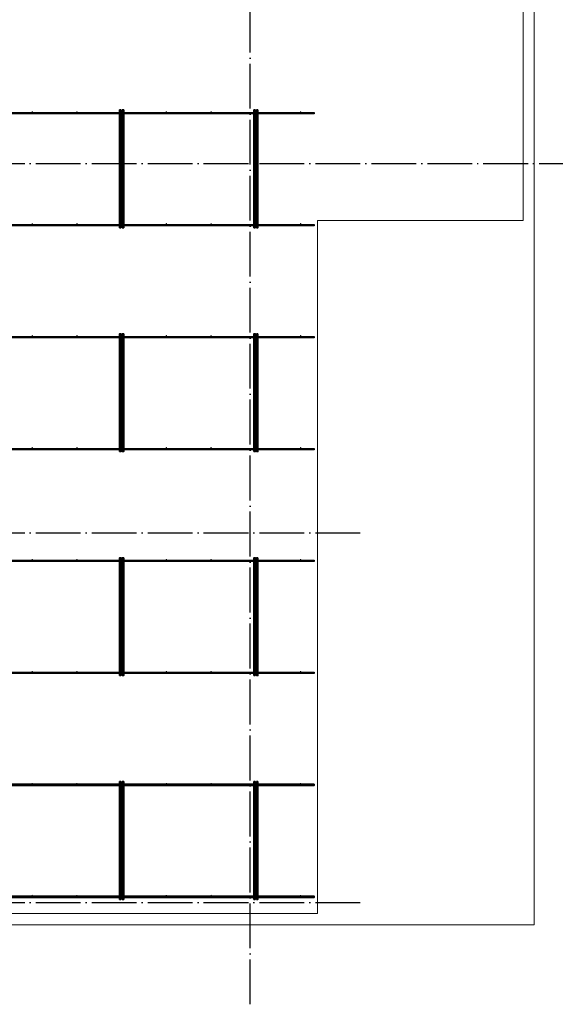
# Model space of a CAD drawing. Header units: millimetres. Extents: x -3725 to 93325, y -74170 to 82591.
# Tile 106 of 133: x 71838 to 76628, y 45830 to 54625. Entities that reach past the tile are written whole.
import ezdxf

# ---------------------------------------------------------------- set-up
doc = ezdxf.new("R2010")
doc.units = ezdxf.units.MM
for name, pattern in [('______11', [500, 400, -50, 0, -50]), ('______3', [500, 400, -100]), ('______5', [1100, 800, -100, 100, -100])]:
    doc.linetypes.add(name, pattern=pattern)
for name, color, linetype, lineweight in [('Standard', 7, 'Continuous', 25), ('Балка_ общее', 7, '______3', 13), ('Фундамент (1)', 7, 'Continuous', 35)]:
    doc.layers.add(name, color=color, linetype=linetype, lineweight=lineweight)
doc.layers.add('Арм.стержн. Фиксатор', color=7, linetype='Continuous', lineweight=35, true_color=0x501e0f)
doc.layers.add('Осевая линия_ общее', color=7, linetype='______5', lineweight=13, true_color=0xa0a0a0)

# ---------------------------------------------------------------- blocks, each defined once
blk = doc.blocks.new('СЛОЖНЫЙ_ОБЪЕКТ_5')
at = {"layer": 'Осевая линия_ общее', "color": 253, "linetype": '______11', "lineweight": -3, "true_color": 0xa0a0a0, "transparency": 33554687}
for p, q in [((73900, 45830), (73900, 69510)), ((57980, 53340), (76830, 53340)), ((57980, 50040), (74900, 50040)), ((57980, 46740), (74900, 46740))]:
    blk.add_line(p, q, dxfattribs=at)

msp = doc.modelspace()

# ---------------------------------------------------------------- hatches: boundary and pattern name
at = {"layer": 'Арм.стержн. Фиксатор', "linetype": 'Continuous', "lineweight": 35, "transparency": 33554687}
for points in [[(71956, 53802), (71955.5, 53804.3), (71954.2, 53806.2), (71952.3, 53807.5), (71950, 53808), (71947.7, 53807.5), (71945.8, 53806.2), (71944.5, 53804.3), (71944, 53802), (71944.5, 53799.7), (71945.8, 53797.8), (71947.7, 53796.5), (71950, 53796), (71952.3, 53796.5), (71954.2, 53797.8), (71955.5, 53799.7)], [(72356, 53802), (72355.5, 53804.3), (72354.2, 53806.2), (72352.3, 53807.5), (72350, 53808), (72347.7, 53807.5), (72345.8, 53806.2), (72344.5, 53804.3), (72344, 53802), (72344.5, 53799.7), (72345.8, 53797.8), (72347.7, 53796.5), (72350, 53796), (72352.3, 53796.5), (72354.2, 53797.8), (72355.5, 53799.7)], [(72756, 53802), (72755.5, 53804.3), (72754.2, 53806.2), (72752.3, 53807.5), (72750, 53808), (72747.7, 53807.5), (72745.8, 53806.2), (72744.5, 53804.3), (72744, 53802), (72744.5, 53799.7), (72745.8, 53797.8), (72747.7, 53796.5), (72750, 53796), (72752.3, 53796.5), (72754.2, 53797.8), (72755.5, 53799.7)], [(73156, 53802), (73155.5, 53804.3), (73154.2, 53806.2), (73152.3, 53807.5), (73150, 53808), (73147.7, 53807.5), (73145.8, 53806.2), (73144.5, 53804.3), (73144, 53802), (73144.5, 53799.7), (73145.8, 53797.8), (73147.7, 53796.5), (73150, 53796), (73152.3, 53796.5), (73154.2, 53797.8), (73155.5, 53799.7)], [(73556, 53802), (73555.5, 53804.3), (73554.2, 53806.2), (73552.3, 53807.5), (73550, 53808), (73547.7, 53807.5), (73545.8, 53806.2), (73544.5, 53804.3), (73544, 53802), (73544.5, 53799.7), (73545.8, 53797.8), (73547.7, 53796.5), (73550, 53796), (73552.3, 53796.5), (73554.2, 53797.8), (73555.5, 53799.7)], [(73956, 53802), (73955.5, 53804.3), (73954.2, 53806.2), (73952.3, 53807.5), (73950, 53808), (73947.7, 53807.5), (73945.8, 53806.2), (73944.5, 53804.3), (73944, 53802), (73944.5, 53799.7), (73945.8, 53797.8), (73947.7, 53796.5), (73950, 53796), (73952.3, 53796.5), (73954.2, 53797.8), (73955.5, 53799.7)], [(74356, 53802), (74355.5, 53804.3), (74354.2, 53806.2), (74352.3, 53807.5), (74350, 53808), (74347.7, 53807.5), (74345.8, 53806.2), (74344.5, 53804.3), (74344, 53802), (74344.5, 53799.7), (74345.8, 53797.8), (74347.7, 53796.5), (74350, 53796), (74352.3, 53796.5), (74354.2, 53797.8), (74355.5, 53799.7)], [(71956, 52802), (71955.5, 52804.3), (71954.2, 52806.2), (71952.3, 52807.5), (71950, 52808), (71947.7, 52807.5), (71945.8, 52806.2), (71944.5, 52804.3), (71944, 52802), (71944.5, 52799.7), (71945.8, 52797.8), (71947.7, 52796.5), (71950, 52796), (71952.3, 52796.5), (71954.2, 52797.8), (71955.5, 52799.7)], [(72356, 52802), (72355.5, 52804.3), (72354.2, 52806.2), (72352.3, 52807.5), (72350, 52808), (72347.7, 52807.5), (72345.8, 52806.2), (72344.5, 52804.3), (72344, 52802), (72344.5, 52799.7), (72345.8, 52797.8), (72347.7, 52796.5), (72350, 52796), (72352.3, 52796.5), (72354.2, 52797.8), (72355.5, 52799.7)], [(72756, 52802), (72755.5, 52804.3), (72754.2, 52806.2), (72752.3, 52807.5), (72750, 52808), (72747.7, 52807.5), (72745.8, 52806.2), (72744.5, 52804.3), (72744, 52802), (72744.5, 52799.7), (72745.8, 52797.8), (72747.7, 52796.5), (72750, 52796), (72752.3, 52796.5), (72754.2, 52797.8), (72755.5, 52799.7)], [(73156, 52802), (73155.5, 52804.3), (73154.2, 52806.2), (73152.3, 52807.5), (73150, 52808), (73147.7, 52807.5), (73145.8, 52806.2), (73144.5, 52804.3), (73144, 52802), (73144.5, 52799.7), (73145.8, 52797.8), (73147.7, 52796.5), (73150, 52796), (73152.3, 52796.5), (73154.2, 52797.8), (73155.5, 52799.7)], [(73556, 52802), (73555.5, 52804.3), (73554.2, 52806.2), (73552.3, 52807.5), (73550, 52808), (73547.7, 52807.5), (73545.8, 52806.2), (73544.5, 52804.3), (73544, 52802), (73544.5, 52799.7), (73545.8, 52797.8), (73547.7, 52796.5), (73550, 52796), (73552.3, 52796.5), (73554.2, 52797.8), (73555.5, 52799.7)], [(73956, 52802), (73955.5, 52804.3), (73954.2, 52806.2), (73952.3, 52807.5), (73950, 52808), (73947.7, 52807.5), (73945.8, 52806.2), (73944.5, 52804.3), (73944, 52802), (73944.5, 52799.7), (73945.8, 52797.8), (73947.7, 52796.5), (73950, 52796), (73952.3, 52796.5), (73954.2, 52797.8), (73955.5, 52799.7)], [(74356, 52802), (74355.5, 52804.3), (74354.2, 52806.2), (74352.3, 52807.5), (74350, 52808), (74347.7, 52807.5), (74345.8, 52806.2), (74344.5, 52804.3), (74344, 52802), (74344.5, 52799.7), (74345.8, 52797.8), (74347.7, 52796.5), (74350, 52796), (74352.3, 52796.5), (74354.2, 52797.8), (74355.5, 52799.7)], [(71956, 51802), (71955.5, 51804.3), (71954.2, 51806.2), (71952.3, 51807.5), (71950, 51808), (71947.7, 51807.5), (71945.8, 51806.2), (71944.5, 51804.3), (71944, 51802), (71944.5, 51799.7), (71945.8, 51797.8), (71947.7, 51796.5), (71950, 51796), (71952.3, 51796.5), (71954.2, 51797.8), (71955.5, 51799.7)], [(72356, 51802), (72355.5, 51804.3), (72354.2, 51806.2), (72352.3, 51807.5), (72350, 51808), (72347.7, 51807.5), (72345.8, 51806.2), (72344.5, 51804.3), (72344, 51802), (72344.5, 51799.7), (72345.8, 51797.8), (72347.7, 51796.5), (72350, 51796), (72352.3, 51796.5), (72354.2, 51797.8), (72355.5, 51799.7)], [(72756, 51802), (72755.5, 51804.3), (72754.2, 51806.2), (72752.3, 51807.5), (72750, 51808), (72747.7, 51807.5), (72745.8, 51806.2), (72744.5, 51804.3), (72744, 51802), (72744.5, 51799.7), (72745.8, 51797.8), (72747.7, 51796.5), (72750, 51796), (72752.3, 51796.5), (72754.2, 51797.8), (72755.5, 51799.7)], [(73156, 51802), (73155.5, 51804.3), (73154.2, 51806.2), (73152.3, 51807.5), (73150, 51808), (73147.7, 51807.5), (73145.8, 51806.2), (73144.5, 51804.3), (73144, 51802), (73144.5, 51799.7), (73145.8, 51797.8), (73147.7, 51796.5), (73150, 51796), (73152.3, 51796.5), (73154.2, 51797.8), (73155.5, 51799.7)], [(73556, 51802), (73555.5, 51804.3), (73554.2, 51806.2), (73552.3, 51807.5), (73550, 51808), (73547.7, 51807.5), (73545.8, 51806.2), (73544.5, 51804.3), (73544, 51802), (73544.5, 51799.7), (73545.8, 51797.8), (73547.7, 51796.5), (73550, 51796), (73552.3, 51796.5), (73554.2, 51797.8), (73555.5, 51799.7)], [(73956, 51802), (73955.5, 51804.3), (73954.2, 51806.2), (73952.3, 51807.5), (73950, 51808), (73947.7, 51807.5), (73945.8, 51806.2), (73944.5, 51804.3), (73944, 51802), (73944.5, 51799.7), (73945.8, 51797.8), (73947.7, 51796.5), (73950, 51796), (73952.3, 51796.5), (73954.2, 51797.8), (73955.5, 51799.7)], [(74356, 51802), (74355.5, 51804.3), (74354.2, 51806.2), (74352.3, 51807.5), (74350, 51808), (74347.7, 51807.5), (74345.8, 51806.2), (74344.5, 51804.3), (74344, 51802), (74344.5, 51799.7), (74345.8, 51797.8), (74347.7, 51796.5), (74350, 51796), (74352.3, 51796.5), (74354.2, 51797.8), (74355.5, 51799.7)], [(71956, 50802), (71955.5, 50804.3), (71954.2, 50806.2), (71952.3, 50807.5), (71950, 50808), (71947.7, 50807.5), (71945.8, 50806.2), (71944.5, 50804.3), (71944, 50802), (71944.5, 50799.7), (71945.8, 50797.8), (71947.7, 50796.5), (71950, 50796), (71952.3, 50796.5), (71954.2, 50797.8), (71955.5, 50799.7)], [(72356, 50802), (72355.5, 50804.3), (72354.2, 50806.2), (72352.3, 50807.5), (72350, 50808), (72347.7, 50807.5), (72345.8, 50806.2), (72344.5, 50804.3), (72344, 50802), (72344.5, 50799.7), (72345.8, 50797.8), (72347.7, 50796.5), (72350, 50796), (72352.3, 50796.5), (72354.2, 50797.8), (72355.5, 50799.7)], [(72756, 50802), (72755.5, 50804.3), (72754.2, 50806.2), (72752.3, 50807.5), (72750, 50808), (72747.7, 50807.5), (72745.8, 50806.2), (72744.5, 50804.3), (72744, 50802), (72744.5, 50799.7), (72745.8, 50797.8), (72747.7, 50796.5), (72750, 50796), (72752.3, 50796.5), (72754.2, 50797.8), (72755.5, 50799.7)], [(73156, 50802), (73155.5, 50804.3), (73154.2, 50806.2), (73152.3, 50807.5), (73150, 50808), (73147.7, 50807.5), (73145.8, 50806.2), (73144.5, 50804.3), (73144, 50802), (73144.5, 50799.7), (73145.8, 50797.8), (73147.7, 50796.5), (73150, 50796), (73152.3, 50796.5), (73154.2, 50797.8), (73155.5, 50799.7)], [(73556, 50802), (73555.5, 50804.3), (73554.2, 50806.2), (73552.3, 50807.5), (73550, 50808), (73547.7, 50807.5), (73545.8, 50806.2), (73544.5, 50804.3), (73544, 50802), (73544.5, 50799.7), (73545.8, 50797.8), (73547.7, 50796.5), (73550, 50796), (73552.3, 50796.5), (73554.2, 50797.8), (73555.5, 50799.7)], [(73956, 50802), (73955.5, 50804.3), (73954.2, 50806.2), (73952.3, 50807.5), (73950, 50808), (73947.7, 50807.5), (73945.8, 50806.2), (73944.5, 50804.3), (73944, 50802), (73944.5, 50799.7), (73945.8, 50797.8), (73947.7, 50796.5), (73950, 50796), (73952.3, 50796.5), (73954.2, 50797.8), (73955.5, 50799.7)], [(74356, 50802), (74355.5, 50804.3), (74354.2, 50806.2), (74352.3, 50807.5), (74350, 50808), (74347.7, 50807.5), (74345.8, 50806.2), (74344.5, 50804.3), (74344, 50802), (74344.5, 50799.7), (74345.8, 50797.8), (74347.7, 50796.5), (74350, 50796), (74352.3, 50796.5), (74354.2, 50797.8), (74355.5, 50799.7)], [(71956, 49802), (71955.5, 49804.3), (71954.2, 49806.2), (71952.3, 49807.5), (71950, 49808), (71947.7, 49807.5), (71945.8, 49806.2), (71944.5, 49804.3), (71944, 49802), (71944.5, 49799.7), (71945.8, 49797.8), (71947.7, 49796.5), (71950, 49796), (71952.3, 49796.5), (71954.2, 49797.8), (71955.5, 49799.7)], [(72356, 49802), (72355.5, 49804.3), (72354.2, 49806.2), (72352.3, 49807.5), (72350, 49808), (72347.7, 49807.5), (72345.8, 49806.2), (72344.5, 49804.3), (72344, 49802), (72344.5, 49799.7), (72345.8, 49797.8), (72347.7, 49796.5), (72350, 49796), (72352.3, 49796.5), (72354.2, 49797.8), (72355.5, 49799.7)], [(72756, 49802), (72755.5, 49804.3), (72754.2, 49806.2), (72752.3, 49807.5), (72750, 49808), (72747.7, 49807.5), (72745.8, 49806.2), (72744.5, 49804.3), (72744, 49802), (72744.5, 49799.7), (72745.8, 49797.8), (72747.7, 49796.5), (72750, 49796), (72752.3, 49796.5), (72754.2, 49797.8), (72755.5, 49799.7)], [(73156, 49802), (73155.5, 49804.3), (73154.2, 49806.2), (73152.3, 49807.5), (73150, 49808), (73147.7, 49807.5), (73145.8, 49806.2), (73144.5, 49804.3), (73144, 49802), (73144.5, 49799.7), (73145.8, 49797.8), (73147.7, 49796.5), (73150, 49796), (73152.3, 49796.5), (73154.2, 49797.8), (73155.5, 49799.7)], [(73556, 49802), (73555.5, 49804.3), (73554.2, 49806.2), (73552.3, 49807.5), (73550, 49808), (73547.7, 49807.5), (73545.8, 49806.2), (73544.5, 49804.3), (73544, 49802), (73544.5, 49799.7), (73545.8, 49797.8), (73547.7, 49796.5), (73550, 49796), (73552.3, 49796.5), (73554.2, 49797.8), (73555.5, 49799.7)], [(73956, 49802), (73955.5, 49804.3), (73954.2, 49806.2), (73952.3, 49807.5), (73950, 49808), (73947.7, 49807.5), (73945.8, 49806.2), (73944.5, 49804.3), (73944, 49802), (73944.5, 49799.7), (73945.8, 49797.8), (73947.7, 49796.5), (73950, 49796), (73952.3, 49796.5), (73954.2, 49797.8), (73955.5, 49799.7)], [(74356, 49802), (74355.5, 49804.3), (74354.2, 49806.2), (74352.3, 49807.5), (74350, 49808), (74347.7, 49807.5), (74345.8, 49806.2), (74344.5, 49804.3), (74344, 49802), (74344.5, 49799.7), (74345.8, 49797.8), (74347.7, 49796.5), (74350, 49796), (74352.3, 49796.5), (74354.2, 49797.8), (74355.5, 49799.7)], [(71956, 48802), (71955.5, 48804.3), (71954.2, 48806.2), (71952.3, 48807.5), (71950, 48808), (71947.7, 48807.5), (71945.8, 48806.2), (71944.5, 48804.3), (71944, 48802), (71944.5, 48799.7), (71945.8, 48797.8), (71947.7, 48796.5), (71950, 48796), (71952.3, 48796.5), (71954.2, 48797.8), (71955.5, 48799.7)], [(72356, 48802), (72355.5, 48804.3), (72354.2, 48806.2), (72352.3, 48807.5), (72350, 48808), (72347.7, 48807.5), (72345.8, 48806.2), (72344.5, 48804.3), (72344, 48802), (72344.5, 48799.7), (72345.8, 48797.8), (72347.7, 48796.5), (72350, 48796), (72352.3, 48796.5), (72354.2, 48797.8), (72355.5, 48799.7)], [(72756, 48802), (72755.5, 48804.3), (72754.2, 48806.2), (72752.3, 48807.5), (72750, 48808), (72747.7, 48807.5), (72745.8, 48806.2), (72744.5, 48804.3), (72744, 48802), (72744.5, 48799.7), (72745.8, 48797.8), (72747.7, 48796.5), (72750, 48796), (72752.3, 48796.5), (72754.2, 48797.8), (72755.5, 48799.7)], [(73156, 48802), (73155.5, 48804.3), (73154.2, 48806.2), (73152.3, 48807.5), (73150, 48808), (73147.7, 48807.5), (73145.8, 48806.2), (73144.5, 48804.3), (73144, 48802), (73144.5, 48799.7), (73145.8, 48797.8), (73147.7, 48796.5), (73150, 48796), (73152.3, 48796.5), (73154.2, 48797.8), (73155.5, 48799.7)], [(73556, 48802), (73555.5, 48804.3), (73554.2, 48806.2), (73552.3, 48807.5), (73550, 48808), (73547.7, 48807.5), (73545.8, 48806.2), (73544.5, 48804.3), (73544, 48802), (73544.5, 48799.7), (73545.8, 48797.8), (73547.7, 48796.5), (73550, 48796), (73552.3, 48796.5), (73554.2, 48797.8), (73555.5, 48799.7)], [(73956, 48802), (73955.5, 48804.3), (73954.2, 48806.2), (73952.3, 48807.5), (73950, 48808), (73947.7, 48807.5), (73945.8, 48806.2), (73944.5, 48804.3), (73944, 48802), (73944.5, 48799.7), (73945.8, 48797.8), (73947.7, 48796.5), (73950, 48796), (73952.3, 48796.5), (73954.2, 48797.8), (73955.5, 48799.7)], [(74356, 48802), (74355.5, 48804.3), (74354.2, 48806.2), (74352.3, 48807.5), (74350, 48808), (74347.7, 48807.5), (74345.8, 48806.2), (74344.5, 48804.3), (74344, 48802), (74344.5, 48799.7), (74345.8, 48797.8), (74347.7, 48796.5), (74350, 48796), (74352.3, 48796.5), (74354.2, 48797.8), (74355.5, 48799.7)], [(71956, 47802), (71955.5, 47804.3), (71954.2, 47806.2), (71952.3, 47807.5), (71950, 47808), (71947.7, 47807.5), (71945.8, 47806.2), (71944.5, 47804.3), (71944, 47802), (71944.5, 47799.7), (71945.8, 47797.8), (71947.7, 47796.5), (71950, 47796), (71952.3, 47796.5), (71954.2, 47797.8), (71955.5, 47799.7)], [(72356, 47802), (72355.5, 47804.3), (72354.2, 47806.2), (72352.3, 47807.5), (72350, 47808), (72347.7, 47807.5), (72345.8, 47806.2), (72344.5, 47804.3), (72344, 47802), (72344.5, 47799.7), (72345.8, 47797.8), (72347.7, 47796.5), (72350, 47796), (72352.3, 47796.5), (72354.2, 47797.8), (72355.5, 47799.7)], [(72756, 47802), (72755.5, 47804.3), (72754.2, 47806.2), (72752.3, 47807.5), (72750, 47808), (72747.7, 47807.5), (72745.8, 47806.2), (72744.5, 47804.3), (72744, 47802), (72744.5, 47799.7), (72745.8, 47797.8), (72747.7, 47796.5), (72750, 47796), (72752.3, 47796.5), (72754.2, 47797.8), (72755.5, 47799.7)], [(73156, 47802), (73155.5, 47804.3), (73154.2, 47806.2), (73152.3, 47807.5), (73150, 47808), (73147.7, 47807.5), (73145.8, 47806.2), (73144.5, 47804.3), (73144, 47802), (73144.5, 47799.7), (73145.8, 47797.8), (73147.7, 47796.5), (73150, 47796), (73152.3, 47796.5), (73154.2, 47797.8), (73155.5, 47799.7)], [(73556, 47802), (73555.5, 47804.3), (73554.2, 47806.2), (73552.3, 47807.5), (73550, 47808), (73547.7, 47807.5), (73545.8, 47806.2), (73544.5, 47804.3), (73544, 47802), (73544.5, 47799.7), (73545.8, 47797.8), (73547.7, 47796.5), (73550, 47796), (73552.3, 47796.5), (73554.2, 47797.8), (73555.5, 47799.7)], [(73956, 47802), (73955.5, 47804.3), (73954.2, 47806.2), (73952.3, 47807.5), (73950, 47808), (73947.7, 47807.5), (73945.8, 47806.2), (73944.5, 47804.3), (73944, 47802), (73944.5, 47799.7), (73945.8, 47797.8), (73947.7, 47796.5), (73950, 47796), (73952.3, 47796.5), (73954.2, 47797.8), (73955.5, 47799.7)], [(74356, 47802), (74355.5, 47804.3), (74354.2, 47806.2), (74352.3, 47807.5), (74350, 47808), (74347.7, 47807.5), (74345.8, 47806.2), (74344.5, 47804.3), (74344, 47802), (74344.5, 47799.7), (74345.8, 47797.8), (74347.7, 47796.5), (74350, 47796), (74352.3, 47796.5), (74354.2, 47797.8), (74355.5, 47799.7)], [(71956, 46802), (71955.5, 46804.3), (71954.2, 46806.2), (71952.3, 46807.5), (71950, 46808), (71947.7, 46807.5), (71945.8, 46806.2), (71944.5, 46804.3), (71944, 46802), (71944.5, 46799.7), (71945.8, 46797.8), (71947.7, 46796.5), (71950, 46796), (71952.3, 46796.5), (71954.2, 46797.8), (71955.5, 46799.7)], [(72356, 46802), (72355.5, 46804.3), (72354.2, 46806.2), (72352.3, 46807.5), (72350, 46808), (72347.7, 46807.5), (72345.8, 46806.2), (72344.5, 46804.3), (72344, 46802), (72344.5, 46799.7), (72345.8, 46797.8), (72347.7, 46796.5), (72350, 46796), (72352.3, 46796.5), (72354.2, 46797.8), (72355.5, 46799.7)], [(72756, 46802), (72755.5, 46804.3), (72754.2, 46806.2), (72752.3, 46807.5), (72750, 46808), (72747.7, 46807.5), (72745.8, 46806.2), (72744.5, 46804.3), (72744, 46802), (72744.5, 46799.7), (72745.8, 46797.8), (72747.7, 46796.5), (72750, 46796), (72752.3, 46796.5), (72754.2, 46797.8), (72755.5, 46799.7)], [(73156, 46802), (73155.5, 46804.3), (73154.2, 46806.2), (73152.3, 46807.5), (73150, 46808), (73147.7, 46807.5), (73145.8, 46806.2), (73144.5, 46804.3), (73144, 46802), (73144.5, 46799.7), (73145.8, 46797.8), (73147.7, 46796.5), (73150, 46796), (73152.3, 46796.5), (73154.2, 46797.8), (73155.5, 46799.7)], [(73556, 46802), (73555.5, 46804.3), (73554.2, 46806.2), (73552.3, 46807.5), (73550, 46808), (73547.7, 46807.5), (73545.8, 46806.2), (73544.5, 46804.3), (73544, 46802), (73544.5, 46799.7), (73545.8, 46797.8), (73547.7, 46796.5), (73550, 46796), (73552.3, 46796.5), (73554.2, 46797.8), (73555.5, 46799.7)], [(73956, 46802), (73955.5, 46804.3), (73954.2, 46806.2), (73952.3, 46807.5), (73950, 46808), (73947.7, 46807.5), (73945.8, 46806.2), (73944.5, 46804.3), (73944, 46802), (73944.5, 46799.7), (73945.8, 46797.8), (73947.7, 46796.5), (73950, 46796), (73952.3, 46796.5), (73954.2, 46797.8), (73955.5, 46799.7)], [(74356, 46802), (74355.5, 46804.3), (74354.2, 46806.2), (74352.3, 46807.5), (74350, 46808), (74347.7, 46807.5), (74345.8, 46806.2), (74344.5, 46804.3), (74344, 46802), (74344.5, 46799.7), (74345.8, 46797.8), (74347.7, 46796.5), (74350, 46796), (74352.3, 46796.5), (74354.2, 46797.8), (74355.5, 46799.7)]]:
    msp.add_hatch(color=22, dxfattribs=at).paths.add_polyline_path(points)

# ---------------------------------------------------------------- linework, layer by layer
at = {"layer": 'Standard', "color": 7, "linetype": 'Continuous', "lineweight": 18, "transparency": 33554687}
msp.add_lwpolyline([(59250, 46540), (76440, 46540), (76440, 68380), (59250, 68380), (59250, 46540)], dxfattribs=at)
at = {"layer": 'Арм.стержн. Фиксатор', "color": 22, "linetype": 'Continuous', "lineweight": 25, "transparency": 33554687}
for points in [[(69534.2, 53796), (74470, 53796), (74470, 53784), (69534.2, 53784), (69534.2, 53796)], [(69534.2, 53796), (74470, 53796), (74470, 53784), (69534.2, 53784), (69534.2, 53796)], [(69534.2, 52796), (74470, 52796), (74470, 52784), (69534.2, 52784), (69534.2, 52796)], [(69534.2, 52796), (74470, 52796), (74470, 52784), (69534.2, 52784), (69534.2, 52796)], [(62289.5, 51796), (74470, 51796), (74470, 51784), (62289.5, 51784), (62289.5, 51796)], [(62289.5, 51796), (74470, 51796), (74470, 51784), (62289.5, 51784), (62289.5, 51796)], [(62289.5, 50796), (74470, 50796), (74470, 50784), (62289.5, 50784), (62289.5, 50796)], [(62289.5, 50796), (74470, 50796), (74470, 50784), (62289.5, 50784), (62289.5, 50796)], [(62289.5, 49796), (74470, 49796), (74470, 49784), (62289.5, 49784), (62289.5, 49796)], [(62289.5, 49796), (74470, 49796), (74470, 49784), (62289.5, 49784), (62289.5, 49796)], [(62289.5, 48796), (74470, 48796), (74470, 48784), (62289.5, 48784), (62289.5, 48796)], [(62289.5, 48796), (74470, 48796), (74470, 48784), (62289.5, 48784), (62289.5, 48796)]]:
    msp.add_lwpolyline(points, dxfattribs=at)
at = {"layer": 'Арм.стержн. Фиксатор', "color": 22, "linetype": 'Continuous', "lineweight": 35, "transparency": 33554687}
for points in [[(72732, 52767.1), (72732, 53819.2), (72744, 53819.2), (72744, 52767.1), (72732, 52767.1)], [(72768, 53818.9), (72768, 52766.9), (72756, 52766.9), (72756, 53818.9), (72768, 53818.9)], [(73932, 52767.1), (73932, 53819.2), (73944, 53819.2), (73944, 52767.1), (73932, 52767.1)], [(73968, 53818.9), (73968, 52766.9), (73956, 52766.9), (73956, 53818.9), (73968, 53818.9)], [(72732, 50767.1), (72732, 51819.2), (72744, 51819.2), (72744, 50767.1), (72732, 50767.1)], [(72768, 51818.9), (72768, 50766.9), (72756, 50766.9), (72756, 51818.9), (72768, 51818.9)], [(73932, 50767.1), (73932, 51819.2), (73944, 51819.2), (73944, 50767.1), (73932, 50767.1)], [(73968, 51818.9), (73968, 50766.9), (73956, 50766.9), (73956, 51818.9), (73968, 51818.9)], [(72732, 48767.1), (72732, 49819.2), (72744, 49819.2), (72744, 48767.1), (72732, 48767.1)], [(72768, 49818.9), (72768, 48766.9), (72756, 48766.9), (72756, 49818.9), (72768, 49818.9)], [(73932, 48767.1), (73932, 49819.2), (73944, 49819.2), (73944, 48767.1), (73932, 48767.1)], [(73968, 49818.9), (73968, 48766.9), (73956, 48766.9), (73956, 49818.9), (73968, 49818.9)], [(60630, 47796), (74470, 47796), (74470, 47784), (60630, 47784), (60630, 47796)], [(60630, 47796), (74470, 47796), (74470, 47784), (60630, 47784), (60630, 47796)], [(72732, 46767.1), (72732, 47819.2), (72744, 47819.2), (72744, 46767.1), (72732, 46767.1)], [(72768, 47818.9), (72768, 46766.9), (72756, 46766.9), (72756, 47818.9), (72768, 47818.9)], [(73932, 46767.1), (73932, 47819.2), (73944, 47819.2), (73944, 46767.1), (73932, 46767.1)], [(73968, 47818.9), (73968, 46766.9), (73956, 46766.9), (73956, 47818.9), (73968, 47818.9)], [(60630, 46796), (74470, 46796), (74470, 46784), (60630, 46784), (60630, 46796)], [(60630, 46796), (74470, 46796), (74470, 46784), (60630, 46784), (60630, 46796)]]:
    msp.add_lwpolyline(points, dxfattribs=at)
at = {"layer": 'Фундамент (1)', "color": 7, "lineweight": 18, "transparency": 33554687}
for p, q in [((76340, 61690), (76340, 52830)), ((74500, 52830), (74500, 46640)), ((76340, 52830), (74500, 52830)), ((74500, 46640), (60600, 46640))]:
    msp.add_line(p, q, dxfattribs=at)
at = {"layer": 'Фундамент (1)', "color": 7, "linetype": 'Continuous', "lineweight": 18, "transparency": 33554687}
for p, q in [((76340, 61690), (76340, 52830)), ((74500, 52830), (74500, 46640)), ((76340, 52830), (74500, 52830)), ((74500, 46640), (60600, 46640))]:
    msp.add_line(p, q, dxfattribs=at)

# ---------------------------------------------------------------- block references
at = {"layer": 'Балка_ общее', "color": 7, "linetype": 'Continuous', "lineweight": 13, "transparency": 33554687}
msp.add_blockref('СЛОЖНЫЙ_ОБЪЕКТ_5', (0, 0), dxfattribs=at)

doc.saveas('drawing.dxf')
